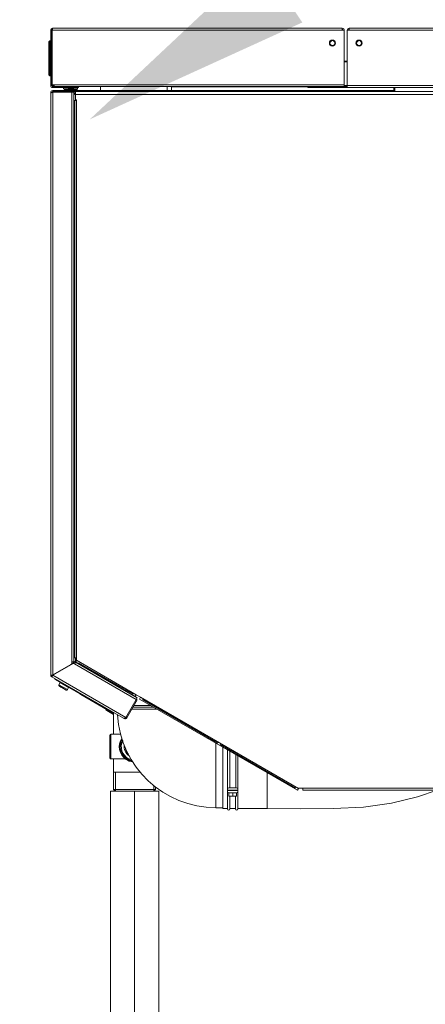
# Model space of a CAD drawing. Header units: millimetres. Extents: x -15323 to 178630, y 30684 to 65973.
# Tile 11 of 21: x -5469 to -5117, y 56741 to 57595. Entities that reach past the tile are written whole.
import ezdxf
from ezdxf import colors
from ezdxf.entities.mleader import LeaderData, LeaderLine
from ezdxf.math import Vec2, Vec3

# ---------------------------------------------------------------- set-up
doc = ezdxf.new("R2010")
doc.units = ezdxf.units.MM
doc.linetypes.add('DIVIDE', pattern=[31.75, 12.7, -6.35, 0, -6.35, 0, -6.35])
doc.layers.add('00 mar', color=3, linetype='Continuous')
doc.layers.add('00 mar út', color=1, linetype='DIVIDE', lineweight=20)
doc.styles.get("Standard").update_dxf_attribs({"font": 'ic-simplex.shx', "width": 0.8})

msp = doc.modelspace()

# ---------------------------------------------------------------- linework, layer by layer
at = {"layer": '00 mar út', "linetype": 'ByBlock'}
for p, q in [((-5442.32, 57586.37), (-5441.46, 57586.37)), ((-5442.32, 57538.05), (-5442.32, 57586.37)), ((-5441.46, 57538.05), (-5441.46, 57586.37)), ((-5440.86, 57586.12), (-5440.95, 57585.26)), ((-5440.95, 57585.26), (-5440.95, 57538.89)), ((-5189.25, 57587.83), (-5440.86, 57587.83)), ((-5440.86, 57587.83), (-5440.86, 57586.97)), ((-5440.86, 57586.89), (-5440.86, 57586.12)), ((-5189.25, 57586.12), (-5440.86, 57586.12)), ((-5189.25, 57587.83), (-5189.25, 57586.12)), ((-5187.54, 57586.12), (-5189.25, 57586.12)), ((-5187.54, 57537.19), (-5187.54, 57586.12)), ((-5184.96, 57586.21), (-5184.11, 57586.16)), ((-5184.96, 57586.12), (-5184.96, 57536.34)), ((-5184.96, 57586.12), (-5183.26, 57586.12)), ((-5183.26, 57587.83), (-5183.26, 57587.36)), ((-5183.26, 57586.12), (-5183.26, 57587.36)), ((-4848.77, 57587.83), (-5183.25, 57587.83)), ((-4848.77, 57586.12), (-5183.25, 57586.12)), ((-5443.17, 57577), (-5444.03, 57576.15)), ((-5444.03, 57547.46), (-5444.03, 57576.15)), ((-5443.17, 57577), (-5442.32, 57577)), ((-5443.17, 57546.61), (-5443.17, 57577)), ((-5440.95, 57574.86), (-5441.46, 57574.86)), ((-5441.03, 57575.2), (-5441.03, 57575.03)), ((-5184.96, 57559.45), (-5186.68, 57559.45)), ((-5186.68, 57558.59), (-5186.68, 57559.44)), ((-5184.96, 57558.59), (-5186.68, 57558.59)), ((-5443.17, 57546.61), (-5444.03, 57547.46)), ((-5443.17, 57546.61), (-5442.32, 57546.61)), ((-5441.46, 57551.1), (-5440.95, 57551.67)), ((-5441.46, 57548.92), (-5441.03, 57548.92)), ((-5441.13, 57548.28), (-5441.43, 57548.92)), ((-5440.95, 57548.28), (-5441.12, 57548.28)), ((-5441.03, 57548.92), (-5441.03, 57551.58)), ((-5441.03, 57549.18), (-5440.95, 57549.18)), ((-5441.46, 57538.05), (-5442.32, 57538.05)), ((-5440.95, 57538.9), (-5439.24, 57538.9)), ((-5440.95, 57538.05), (-5440.95, 57538.9)), ((-5440.95, 57538.05), (-5439.24, 57538.05)), ((-5440.95, 57538.05), (-5440.95, 57537.27)), ((-5439.24, 57537.19), (-5439.24, 57538.9)), ((-5187.54, 57538.9), (-5439.23, 57538.9)), ((-5184.96, 57538.05), (-5187.54, 57538.05)), ((-4848.69, 57538.05), (-5184.96, 57538.05)), ((-5442.32, 57532.05), (-5441.62, 57532.05)), ((-5442.32, 57532.05), (-5442.32, 57026.48)), ((-5442.32, 57531.76), (-5442.11, 57531.76)), ((-5440.61, 57536.34), (-5440.61, 57537.19)), ((-5418.22, 57536.34), (-5440.61, 57536.34)), ((-5309.62, 57533.76), (-5440.61, 57533.76)), ((-5440.61, 57533.76), (-5440.61, 57532.9)), ((-5419.52, 57532.91), (-5440.61, 57532.91)), ((-5422.16, 57532.48), (-5440.61, 57532.48)), ((-5440.61, 57532.48), (-5440.61, 57026.67)), ((-5422.49, 57537.19), (-5440.6, 57537.19)), ((-5187.54, 57537.19), (-5439.23, 57537.19)), ((-5438.89, 57532.91), (-5438.89, 57532.49)), ((-5438.88, 57532.91), (-5438.88, 57532.49)), ((-5431.18, 57535.31), (-5431.18, 57536.34)), ((-5431.18, 57535.31), (-5428.36, 57535.31)), ((-5430.33, 57534.63), (-5429.77, 57534.63)), ((-5430.33, 57533.76), (-5430.33, 57534.63)), ((-5429.46, 57535.04), (-5430.03, 57535.04)), ((-5429.77, 57534.63), (-5419.5, 57534.63)), ((-5429.77, 57533.76), (-5429.77, 57534.63)), ((-5419.81, 57535.04), (-5429.47, 57535.04)), ((-5427.82, 57532.48), (-5427.89, 57532.78)), ((-5427.68, 57532.91), (-5427.68, 57532.49)), ((-5427.26, 57532.48), (-5427.33, 57532.78)), ((-5423.88, 57532.48), (-5423.88, 57038.04)), ((-5422.49, 57537.19), (-5422.49, 57536.34)), ((-5422.16, 57531.75), (-5421.95, 57532.79)), ((-5422.16, 57532.48), (-5422.16, 57038.04)), ((-5421.95, 57532.77), (-5421.82, 57532.91)), ((-5421.77, 57533.76), (-5421.77, 57532.9)), ((-5421.18, 57530.34), (-5420.9, 57530.34)), ((-5420.91, 57535.31), (-5419.2, 57535.31)), ((-5420.91, 57532.91), (-4868.71, 57532.91)), ((-5420.91, 57532.91), (-5420.91, 57530.34)), ((-5420.91, 57526.06), (-5420.91, 57530.35)), ((-5420.91, 57530.34), (-4868.71, 57530.34)), ((-5419.5, 57533.76), (-5419.5, 57534.63)), ((-5419.2, 57535.31), (-5419.2, 57536.34)), ((-5418.22, 57537.19), (-5418.22, 57536.34)), ((-5418.06, 57533.76), (-5418.06, 57532.9)), ((-5398.98, 57533.76), (-5399.04, 57537.19)), ((-5341.31, 57537.19), (-5341.36, 57533.77)), ((-5337.45, 57537.19), (-5337.45, 57536.94)), ((-5337.45, 57536.94), (-5337.45, 57533.77)), ((-5337.45, 57536.94), (-5219.21, 57536.94)), ((-5313.89, 57532.91), (-5313.89, 57533.77)), ((-5309.62, 57532.91), (-5309.62, 57533.77)), ((-5309.62, 57533.76), (-5144.56, 57533.76)), ((-5219.21, 57536.34), (-5219.21, 57537.19)), ((-5184.96, 57536.34), (-5219.21, 57536.34)), ((-5214.93, 57536.34), (-5214.93, 57537.19)), ((-5214.93, 57537.19), (-5184.96, 57537.19)), ((-5184.96, 57537.19), (-5187.54, 57537.19)), ((-4848.69, 57536.34), (-5184.96, 57536.34)), ((-5144.56, 57532.91), (-5144.56, 57536.34)), ((-5143.71, 57532.91), (-5143.71, 57536.34)), ((-5421.4, 57525.2), (-5422.16, 57525.2)), ((-5421.4, 57041.6), (-5421.4, 57525.2)), ((-5420.25, 57525.2), (-5421.4, 57525.2)), ((-5420.91, 57525.2), (-5420.91, 57525.63)), ((-5420.49, 57525.63), (-5420.14, 57525.63)), ((-5420.13, 57525.2), (-5420.26, 57525.2)), ((-5420.1, 57525.23), (-5420.25, 57525.2)), ((-5419.97, 57525.31), (-5420.1, 57525.24)), ((-5419.92, 57525.42), (-5419.97, 57525.31)), ((-5419.92, 57525.42), (-5419.92, 57041.38)), ((-5424.73, 57035.84), (-5440.61, 57026.68)), ((-5440.43, 57026.38), (-5422.95, 57036.47)), ((-5423.91, 57036.61), (-5421.76, 57037.84)), ((-5422.16, 57038.04), (-5423.88, 57038.04)), ((-5423.88, 57038.04), (-5423.88, 57037.32)), ((-5422.16, 57041.6), (-5421.41, 57041.6)), ((-5421.62, 57036.28), (-5421.77, 57036.36)), ((-5420.76, 57037.76), (-5421.62, 57036.29)), ((-5421.62, 57036.28), (-5368.14, 57005.4)), ((-5421.4, 57041.6), (-5420.26, 57041.6)), ((-5420.91, 57039.33), (-5420.91, 57041.6)), ((-5420.76, 57037.76), (-5367.29, 57006.88)), ((-5420.1, 57041.56), (-5420.25, 57041.59)), ((-5419.97, 57041.5), (-5420.1, 57041.56)), ((-5420.06, 57039.39), (-5419.92, 57041.38)), ((-5368.16, 57009.42), (-5420.05, 57039.39)), ((-5369.01, 57007.94), (-5420.01, 57037.4)), ((-5419.92, 57041.39), (-5419.97, 57041.5)), ((-5370.83, 57009.94), (-5418.27, 57037.33)), ((-5442.32, 57026.48), (-5441.46, 57026.48)), ((-5441.48, 57026.62), (-5441.85, 57026.59)), ((-5441.35, 57026.54), (-5441.46, 57026.48)), ((-5441.46, 57025), (-5441.03, 57025.75)), ((-5440.61, 57026.68), (-5441.25, 57026.63)), ((-5441.03, 57025.74), (-5440.92, 57025.8)), ((-5440.43, 57026.38), (-5377.14, 56989.84)), ((-5440.34, 57026.52), (-5440.24, 57026.68)), ((-5440.22, 57026.68), (-5440.33, 57026.51)), ((-5440.24, 57026.68), (-5440.22, 57026.68)), ((-5440.22, 57026.68), (-5440.07, 57026.6)), ((-5439.5, 57026.95), (-5440.13, 57026.95)), ((-5439.5, 57027.32), (-5439.5, 57026.92)), ((-5441.46, 57025), (-5379.27, 56989.09)), ((-5438.16, 57022.64), (-5396.72, 56998.64)), ((-5429.31, 57017.6), (-5437.35, 57022.25)), ((-5434.17, 57020.03), (-5435.22, 57018.22)), ((-5435.22, 57018.22), (-5427.81, 57013.94)), ((-5435.04, 57017.16), (-5428.82, 57013.55)), ((-5434.17, 57020.03), (-5427.75, 57016.31)), ((-5433.69, 57016.19), (-5430.34, 57014.24)), ((-5426.77, 57015.73), (-5427.82, 57013.94)), ((-5427.76, 57016.31), (-5426.77, 57015.73)), ((-5419.46, 57011.62), (-5426.74, 57015.82)), ((-5417.04, 57010.2), (-5417.03, 57010.19)), ((-5417.04, 57010.2), (-5387.7, 56993.21)), ((-5416.28, 57009.76), (-5417.03, 57010.19)), ((-5416.28, 57009.76), (-5387.7, 56993.22)), ((-5368.16, 57009.42), (-5369.01, 57007.94)), ((-5364.45, 57007.28), (-5368.15, 57009.43)), ((-5367.29, 57006.88), (-5377.14, 56989.84)), ((-5367.4, 57004.98), (-5376.4, 56989.41)), ((-5370.22, 57000.1), (-5355.45, 57000.1)), ((-5368.26, 57003.5), (-5369.01, 57003.92)), ((-5367.4, 57004.98), (-5368.15, 57005.4)), ((-5364.45, 57007.28), (-5365.31, 57005.79)), ((-5228.09, 56926.58), (-5365.31, 57005.8)), ((-5227.23, 56928.06), (-5364.45, 57007.28)), ((-5297.4, 56967.54), (-5362.67, 57005.23)), ((-5396.73, 56998.65), (-5387.69, 56993.42)), ((-5396.72, 56999.17), (-5396.72, 56998.64)), ((-5396.72, 56998.65), (-5396.49, 56999.05)), ((-5394.18, 56996.96), (-5394.57, 56996.3)), ((-5392.09, 56994.85), (-5394.57, 56996.3)), ((-5387.7, 56992.33), (-5392.09, 56994.85)), ((-5387.7, 56975.15), (-5387.7, 56993.95)), ((-5371.95, 56997.11), (-5350.25, 56997.11)), ((-5353.22, 56998.82), (-5370.97, 56998.82)), ((-5378.73, 56988.78), (-5379, 56988.93)), ((-5378.81, 56989.14), (-5378.82, 56989.2)), ((-5378.73, 56988.78), (-5378.55, 56989.12)), ((-5377.14, 56989.84), (-5377.85, 56989.38)), ((-5376.4, 56989.41), (-5377.15, 56989.84)), ((-5390.95, 56954.61), (-5390.95, 56974.29)), ((-5390.1, 56975.15), (-5381.6, 56975.15)), ((-5390.1, 56953.75), (-5390.1, 56975.14)), ((-5298.92, 56967.47), (-5298.92, 56911.5)), ((-5229.9, 56928.57), (-5295.17, 56966.26)), ((-5292.92, 56964.01), (-5292.92, 56910.64)), ((-5288.82, 56927.89), (-5288.82, 56961.64)), ((-5286.93, 56928.7), (-5286.93, 56960.55)), ((-5281.79, 56928.7), (-5281.79, 56957.59)), ((-5390.1, 56953.75), (-5377.4, 56953.75)), ((-5387.7, 56927.4), (-5387.7, 56953.75)), ((-5279.91, 56927.89), (-5279.91, 56956.49)), ((-5364.52, 56942.27), (-5387.7, 56942.27)), ((-5386.22, 56942.27), (-5386.22, 56925.92)), ((-5254.4, 56941.77), (-5254.4, 56910.64)), ((-5351.39, 56927.4), (-5387.7, 56927.4)), ((-5386.22, 56925.93), (-5387.7, 56927.4)), ((-5352.87, 56925.93), (-5386.22, 56925.93)), ((-5352.87, 56925.93), (-5386.22, 56925.93)), ((-5352.87, 56930.83), (-5352.87, 56925.93)), ((-5352.87, 56925.93), (-5351.39, 56927.4)), ((-5351.39, 56927.4), (-5351.39, 56929.58)), ((-5288.82, 56925.67), (-5288.82, 56927.37)), ((-5288.82, 56910.57), (-5288.82, 56925.15)), ((-5287.79, 56926.48), (-5280.94, 56926.48)), ((-5287.79, 56924.34), (-5287.79, 56921.35)), ((-5280.94, 56924.34), (-5287.78, 56924.34)), ((-5287.76, 56928.7), (-5280.94, 56928.7)), ((-5287.76, 56926.57), (-5280.94, 56926.57)), ((-5286.93, 56926.48), (-5286.93, 56926.57)), ((-5284.36, 56924.34), (-5284.36, 56921.35)), ((-5281.79, 56926.48), (-5281.79, 56926.57)), ((-5280.94, 56924.34), (-5280.94, 56921.35)), ((-5279.91, 56925.67), (-5279.91, 56927.37)), ((-5279.91, 56910.57), (-5279.91, 56925.15)), ((-5228.09, 56926.58), (-5227.24, 56928.06)), ((-5223.38, 56928.29), (-5227.24, 56928.29)), ((-5227.23, 56928.06), (-5227.23, 56928.29)), ((-5024.53, 56928.29), (-5223.38, 56928.29)), ((-5223.38, 56928.29), (-5223.38, 56926.58)), ((-5024.53, 56926.58), (-5223.38, 56926.58)), ((-5124.07, 56920.84), (-5106.79, 56926.58)), ((-5280.94, 56921.35), (-5287.78, 56921.35)), ((-5286.76, 56910.57), (-5286.76, 56921.35)), ((-5281.97, 56910.57), (-5281.97, 56921.35)), ((-5170.98, 56912.08), (-5146.5, 56915.38)), ((-5146.5, 56915.38), (-5124.07, 56920.84)), ((-5292.92, 56911.5), (-5298.91, 56911.5)), ((-5292.92, 56910.64), (-5288.81, 56910.64)), ((-5286.76, 56910.64), (-5281.97, 56910.64)), ((-5279.91, 56910.64), (-5254.39, 56910.64)), ((-5254.4, 56910.64), (-5225.17, 56910.57)), ((-5225.17, 56910.57), (-5197.04, 56910.78)), ((-5197.04, 56910.78), (-5170.98, 56912.08))]:
    msp.add_line(p, q, dxfattribs=at)
at = {"layer": '00 mar út', "linetype": 'ByBlock', "ltscale": 10}
for p, q in [((-5390.55, 56209.33), (-5390.55, 56925.93)), ((-5390.55, 56925.93), (-5348.55, 56925.93)), ((-5369.55, 56209.33), (-5369.55, 56925.93)), ((-5348.55, 56925.93), (-5348.55, 56209.33))]:
    msp.add_line(p, q, dxfattribs=at)
at = {"layer": '00 mar út', "linetype": 'ByBlock'}
for points in [[(-5440.86, 57587.83), (-5441.67, 57587.83), (-5442.32, 57587.18), (-5442.32, 57586.37)], [(-5440.86, 57586.98), (-5441.19, 57586.98), (-5441.46, 57586.71), (-5441.46, 57586.37)], [(-5188.39, 57586.12), (-5188.39, 57586.59), (-5188.78, 57586.97), (-5189.26, 57586.97)], [(-5187.54, 57586.12), (-5187.54, 57587.06), (-5188.3, 57587.84), (-5189.25, 57587.84)], [(-5183.26, 57587.83), (-5184.19, 57587.83), (-5184.96, 57587.06), (-5184.96, 57586.12)], [(-5183.26, 57586.98), (-5183.72, 57586.98), (-5184.11, 57586.6), (-5184.11, 57586.12)], [(-5441.2, 57574.86), (-5441.11, 57574.86), (-5441.03, 57574.94), (-5441.03, 57575.03)], [(-5440.96, 57575.82), (-5441, 57575.62), (-5441.03, 57575.41), (-5441.03, 57575.2)], [(-5187.54, 57560.31), (-5187.54, 57559.84), (-5187.15, 57559.45), (-5186.68, 57559.45)], [(-5187.54, 57558.82), (-5187.27, 57558.67), (-5186.98, 57558.59), (-5186.68, 57558.59)], [(-5442.32, 57538.05), (-5442.32, 57537.1), (-5441.55, 57536.35), (-5440.61, 57536.35)], [(-5441.46, 57538.05), (-5441.46, 57537.58), (-5441.08, 57537.2), (-5440.61, 57537.2)], [(-5440.61, 57533.76), (-5441.54, 57533.76), (-5442.32, 57533), (-5442.32, 57532.05)], [(-5441.26, 57532.23), (-5441.33, 57532.2), (-5441.4, 57532.18), (-5441.47, 57532.13)], [(-5440.61, 57532.91), (-5441.04, 57532.91), (-5441.41, 57532.58), (-5441.46, 57532.15)], [(-5439.74, 57532.91), (-5440.22, 57532.91), (-5440.65, 57532.73), (-5440.97, 57532.38)], [(-5438.55, 57532.91), (-5438.59, 57532.77), (-5438.63, 57532.62), (-5438.68, 57532.49)], [(-5430.02, 57535.04), (-5430.2, 57534.99), (-5430.32, 57534.82), (-5430.32, 57534.63)], [(-5428.93, 57535.33), (-5429.3, 57535.24), (-5429.67, 57535.15), (-5430.03, 57535.04)], [(-5429.46, 57535.04), (-5429.65, 57534.99), (-5429.77, 57534.82), (-5429.77, 57534.63)], [(-5419.81, 57535.04), (-5422.97, 57535.97), (-5426.32, 57535.97), (-5429.47, 57535.04)], [(-5422.14, 57530.41), (-5421.49, 57530.6), (-5421.01, 57531.16), (-5420.92, 57531.82)], [(-5420.91, 57529.49), (-5420.91, 57529.94), (-5421.09, 57530.38), (-5421.41, 57530.7)], [(-5421.01, 57532.62), (-5421.05, 57532.74), (-5421.09, 57532.83), (-5421.15, 57532.92)], [(-5419.5, 57534.63), (-5419.5, 57534.82), (-5419.63, 57534.99), (-5419.8, 57535.04)], [(-5420.91, 57526.06), (-5420.91, 57525.82), (-5420.72, 57525.64), (-5420.49, 57525.64)], [(-5419.92, 57525.42), (-5419.92, 57525.54), (-5420.01, 57525.63), (-5420.13, 57525.63)], [(-5424.73, 57035.84), (-5424.21, 57036.14), (-5423.88, 57036.71), (-5423.88, 57037.32)], [(-5421.77, 57036.36), (-5422.1, 57036.65), (-5422.58, 57036.69), (-5422.96, 57036.48)], [(-5421.77, 57037.85), (-5421.24, 57038.15), (-5420.9, 57038.72), (-5420.9, 57039.32)], [(-5442.32, 57026.48), (-5442.32, 57025.87), (-5441.98, 57025.3), (-5441.46, 57025)], [(-5442.19, 57026.53), (-5442.1, 57026.5), (-5442.07, 57026.5), (-5442.02, 57026.49)], [(-5441.26, 57026.63), (-5441.34, 57026.62), (-5441.41, 57026.62), (-5441.48, 57026.62)], [(-5441.46, 57026.48), (-5441.46, 57026.17), (-5441.3, 57025.89), (-5441.03, 57025.73)], [(-5440.94, 57025.64), (-5440.89, 57025.71), (-5440.85, 57025.77), (-5440.8, 57025.84)], [(-5440.8, 57025.84), (-5440.77, 57025.88), (-5440.74, 57025.91), (-5440.73, 57025.96)], [(-5440.73, 57025.96), (-5440.66, 57026.05), (-5440.61, 57026.13), (-5440.55, 57026.23)], [(-5439.06, 57023.59), (-5438.86, 57023.19), (-5438.54, 57022.86), (-5438.16, 57022.65)], [(-5438.45, 57023.15), (-5438.13, 57022.79), (-5437.76, 57022.49), (-5437.35, 57022.26)], [(-5435.22, 57018.22), (-5435.43, 57017.88), (-5435.35, 57017.42), (-5435.05, 57017.16)], [(-5435.04, 57017.16), (-5434.63, 57016.8), (-5434.17, 57016.46), (-5433.69, 57016.19)], [(-5433.94, 57020.09), (-5434.02, 57020.14), (-5434.13, 57020.11), (-5434.17, 57020.03)], [(-5429.31, 57017.6), (-5428.82, 57017.31), (-5428.29, 57017.14), (-5427.73, 57017.06)], [(-5430.34, 57014.24), (-5429.85, 57013.96), (-5429.35, 57013.74), (-5428.83, 57013.56)], [(-5428.82, 57013.56), (-5428.44, 57013.42), (-5428.02, 57013.59), (-5427.81, 57013.94)], [(-5426.77, 57015.73), (-5426.72, 57015.82), (-5426.75, 57015.93), (-5426.83, 57015.97)], [(-5384.38, 56991.97), (-5381.66, 56946.76), (-5344.2, 56911.5), (-5298.92, 56911.5)], [(-5378.72, 56989.04), (-5378.78, 56989.1), (-5378.8, 56989.12), (-5378.8, 56989.15)], [(-5378.73, 56988.78), (-5377.92, 56988.31), (-5376.87, 56988.59), (-5376.4, 56989.4)], [(-5377.97, 56989.29), (-5377.94, 56989.31), (-5377.9, 56989.34), (-5377.85, 56989.37)], [(-5377.88, 56989.41), (-5377.57, 56989.41), (-5377.29, 56989.57), (-5377.13, 56989.84)], [(-5390.1, 56975.15), (-5390.57, 56975.15), (-5390.95, 56974.77), (-5390.95, 56974.3)], [(-5378.56, 56965.98), (-5379.18, 56962.23), (-5377.44, 56958.48), (-5374.16, 56956.56)], [(-5377.81, 56963.94), (-5377.68, 56961.73), (-5376.66, 56959.67), (-5374.99, 56958.22)], [(-5390.95, 56954.61), (-5390.95, 56954.14), (-5390.57, 56953.75), (-5390.1, 56953.75)]]:
    msp.add_open_spline(points, degree=3, dxfattribs=at)
for points, knots in [([(-5195.16, 57574.98), (-5195.16, 57573.52), (-5196.36, 57572.34), (-5197.81, 57572.34), (-5199.27, 57572.34), (-5200.46, 57573.52), (-5200.46, 57574.98), (-5200.46, 57576.45), (-5199.27, 57577.64), (-5197.81, 57577.64), (-5196.36, 57577.64), (-5195.16, 57576.45), (-5195.16, 57574.98)], [0, 0, 0, 0, 1, 1, 1, 2, 2, 2, 3, 3, 3, 4, 4, 4, 4]), ([(-5195.69, 57574.98), (-5195.69, 57573.83), (-5196.64, 57572.87), (-5197.81, 57572.87), (-5198.98, 57572.87), (-5199.93, 57573.83), (-5199.93, 57574.98), (-5199.93, 57576.16), (-5198.98, 57577.11), (-5197.81, 57577.11), (-5196.64, 57577.11), (-5195.69, 57576.16), (-5195.69, 57574.98)], [0, 0, 0, 0, 1, 1, 1, 2, 2, 2, 3, 3, 3, 4, 4, 4, 4]), ([(-5172.04, 57574.98), (-5172.04, 57573.52), (-5173.23, 57572.34), (-5174.69, 57572.34), (-5176.15, 57572.34), (-5177.36, 57573.52), (-5177.36, 57574.98), (-5177.36, 57576.45), (-5176.15, 57577.64), (-5174.69, 57577.64), (-5173.23, 57577.64), (-5172.04, 57576.45), (-5172.04, 57574.98)], [0, 0, 0, 0, 1, 1, 1, 2, 2, 2, 3, 3, 3, 4, 4, 4, 4]), ([(-5172.57, 57574.98), (-5172.57, 57573.83), (-5173.52, 57572.87), (-5174.7, 57572.87), (-5175.87, 57572.87), (-5176.81, 57573.83), (-5176.81, 57574.98), (-5176.81, 57576.16), (-5175.87, 57577.11), (-5174.7, 57577.11), (-5173.52, 57577.11), (-5172.57, 57576.16), (-5172.57, 57574.98)], [0, 0, 0, 0, 1, 1, 1, 2, 2, 2, 3, 3, 3, 4, 4, 4, 4]), ([(-5442.32, 57531.45), (-5442.32, 57531.53), (-5442.26, 57531.62), (-5442.2, 57531.68), (-5442.1, 57531.8), (-5441.98, 57531.88), (-5441.86, 57531.94)], [0, 0, 0, 0, 1, 1, 1, 2, 2, 2, 2]), ([(-5441.86, 57531.94), (-5441.8, 57531.98), (-5441.73, 57532.01), (-5441.68, 57532.05), (-5441.61, 57532.09), (-5441.54, 57532.12), (-5441.47, 57532.14)], [0, 0, 0, 0, 1, 1, 1, 2, 2, 2, 2]), ([(-5441.26, 57532.23), (-5441.18, 57532.26), (-5441.11, 57532.28), (-5441.02, 57532.3), (-5440.95, 57532.34), (-5440.86, 57532.37), (-5440.78, 57532.38)], [0, 0, 0, 0, 1, 1, 1, 2, 2, 2, 2]), ([(-5422.16, 57531.34), (-5421.76, 57531.59), (-5421.64, 57532.13), (-5421.91, 57532.52), (-5421.92, 57532.55), (-5421.95, 57532.58), (-5421.97, 57532.61)], [0, 0, 0, 0, 1, 1, 1, 2, 2, 2, 2]), ([(-5420.02, 57037.39), (-5420.13, 57037.46), (-5420.19, 57037.6), (-5420.21, 57037.75), (-5420.26, 57038), (-5420.23, 57038.24), (-5420.19, 57038.47)], [0, 0, 0, 0, 1, 1, 1, 2, 2, 2, 2]), ([(-5420.19, 57038.47), (-5420.17, 57038.56), (-5420.16, 57038.65), (-5420.14, 57038.74), (-5420.12, 57038.83), (-5420.09, 57038.93), (-5420.07, 57039.03)], [0, 0, 0, 0, 1, 1, 1, 2, 2, 2, 2]), ([(-5441.85, 57026.59), (-5441.94, 57026.58), (-5441.99, 57026.56), (-5442.1, 57026.56), (-5442.13, 57026.56), (-5442.19, 57026.57), (-5442.19, 57026.53)], [0, 0, 0, 0, 1, 1, 1, 2, 2, 2, 2]), ([(-5441.46, 57025), (-5441.39, 57024.96), (-5441.35, 57025.07), (-5441.29, 57025.15), (-5441.16, 57025.39), (-5441.05, 57025.48), (-5440.94, 57025.65)], [0, 0, 0, 0, 1, 1, 1, 2, 2, 2, 2]), ([(-5438.16, 57022.64), (-5438.24, 57022.68), (-5438.3, 57022.75), (-5438.34, 57022.84), (-5438.39, 57022.94), (-5438.42, 57023.04), (-5438.45, 57023.15)], [0, 0, 0, 0, 1, 1, 1, 2, 2, 2, 2]), ([(-5378.82, 56989.21), (-5378.82, 56989.21), (-5378.82, 56989.28), (-5378.82, 56989.28), (-5378.83, 56989.32), (-5378.82, 56989.35), (-5378.82, 56989.38)], [0, 0, 0, 0, 1, 1, 1, 2, 2, 2, 2]), ([(-5377.97, 56989.29), (-5378.12, 56989.2), (-5378.25, 56989.12), (-5378.41, 56989.06), (-5378.52, 56989.02), (-5378.63, 56988.99), (-5378.72, 56989.04)], [0, 0, 0, 0, 1, 1, 1, 2, 2, 2, 2]), ([(-5380.59, 56971.81), (-5384.65, 56965.7), (-5383.01, 56957.47), (-5376.91, 56953.41), (-5375.16, 56952.25), (-5373.18, 56951.52), (-5371.1, 56951.28)], [0, 0, 0, 0, 1, 1, 1, 2, 2, 2, 2]), ([(-5380.5, 56971.55), (-5384.42, 56965.51), (-5382.7, 56957.42), (-5376.65, 56953.49), (-5375.02, 56952.44), (-5373.18, 56951.77), (-5371.25, 56951.51)], [0, 0, 0, 0, 1, 1, 1, 2, 2, 2, 2]), ([(-5380.22, 56970.79), (-5383.73, 56964.9), (-5381.78, 56957.27), (-5375.89, 56953.76), (-5374.61, 56953.02), (-5373.21, 56952.5), (-5371.73, 56952.24)], [0, 0, 0, 0, 1, 1, 1, 2, 2, 2, 2]), ([(-5379.85, 56969.69), (-5382.74, 56963.99), (-5380.46, 56957.05), (-5374.79, 56954.14), (-5374.05, 56953.77), (-5373.28, 56953.49), (-5372.48, 56953.27)], [0, 0, 0, 0, 1, 1, 1, 2, 2, 2, 2]), ([(-5287.79, 56928.7), (-5288.37, 56928.7), (-5288.85, 56928.23), (-5288.85, 56927.64), (-5288.85, 56927.04), (-5288.37, 56926.56), (-5287.79, 56926.56)], [0, 0, 0, 0, 1, 1, 1, 2, 2, 2, 2]), ([(-5287.79, 56926.48), (-5288.37, 56926.48), (-5288.85, 56926), (-5288.85, 56925.41), (-5288.85, 56924.82), (-5288.37, 56924.34), (-5287.79, 56924.34)], [0, 0, 0, 0, 1, 1, 1, 2, 2, 2, 2]), ([(-5280.94, 56926.57), (-5280.35, 56926.57), (-5279.88, 56927.04), (-5279.88, 56927.63), (-5279.88, 56928.23), (-5280.35, 56928.7), (-5280.94, 56928.7)], [0, 0, 0, 0, 1, 1, 1, 2, 2, 2, 2]), ([(-5280.94, 56924.34), (-5280.35, 56924.34), (-5279.88, 56924.82), (-5279.88, 56925.4), (-5279.88, 56926.01), (-5280.35, 56926.48), (-5280.94, 56926.48)], [0, 0, 0, 0, 1, 1, 1, 2, 2, 2, 2]), ([(-5288.82, 56910.47), (-5288.82, 56909.9), (-5288.35, 56909.44), (-5287.78, 56909.44), (-5287.21, 56909.44), (-5286.76, 56909.9), (-5286.76, 56910.47)], [0, 0, 0, 0, 1, 1, 1, 2, 2, 2, 2]), ([(-5281.97, 56910.47), (-5281.97, 56909.9), (-5281.5, 56909.44), (-5280.93, 56909.44), (-5280.38, 56909.44), (-5279.92, 56909.9), (-5279.92, 56910.47)], [0, 0, 0, 0, 1, 1, 1, 2, 2, 2, 2])]:
    msp.add_open_spline(points, degree=3, knots=knots, dxfattribs=at)

# ---------------------------------------------------------------- leaders
at = {"layer": '00 mar', "ltscale": 10}
ml = msp.add_multileader_mtext('Standard', dxfattribs=at)
ml.set_content('K4.1', color=256)
ml.set_leader_properties()
ml.build(insert=Vec2(0, 0))
ml.multileader.update_dxf_attribs({"text_left_attachment_type": 4, "text_right_attachment_type": 4, "dogleg_length": 50, "arrow_head_size": 200})
ctx = ml.context
ctx.base_point, ctx.char_height, ctx.arrow_head_size, ctx.landing_gap_size, ctx.plane_origin = Vec3(-5638.04, 58306.84), 150, 200, 50, Vec3(-3360.08, 57508.84)
ctx.left_attachment, ctx.right_attachment = 4, 4
notes = []
notes.append((ctx, [(0, (1, 1, 0), (-5688.04, 58306.84), (1, 0), 50, [(0, [(-6138.3, 57508.84)], 0, [])])]))
ctx.mtext.insert, ctx.mtext.flow_direction = Vec3(-5588.04, 58456.84), 5
ml = msp.add_multileader_mtext('Standard', dxfattribs=at)
ml.set_content('K1.1', color=256)
ml.set_leader_properties()
ml.build(insert=Vec2(0, 0))
ml.multileader.update_dxf_attribs({"text_left_attachment_type": 4, "text_right_attachment_type": 4, "dogleg_length": 50, "arrow_head_size": 200})
ctx = ml.context
ctx.base_point, ctx.char_height, ctx.arrow_head_size, ctx.landing_gap_size, ctx.plane_origin = Vec3(-4168.05, 58306.84), 150, 200, 50, Vec3(-4851.63, 57508.84)
ctx.left_attachment, ctx.right_attachment = 4, 4
notes.append((ctx, [(0, (1, 1, 0), (-4218.05, 58306.84), (1, 0), 50, [(0, [(-5408.37, 57508.84)], 0, [])])]))
ctx.mtext.insert, ctx.mtext.flow_direction = Vec3(-4118.05, 58456.84), 5
for ctx, leaders in notes:
    for number, flags, end, landing, length, lines in leaders:
        leader = LeaderData()
        leader.index, (leader.has_last_leader_line, leader.has_dogleg_vector, leader.attachment_direction) = number, flags
        leader.last_leader_point, leader.dogleg_vector, leader.dogleg_length = Vec3(end), Vec3(landing), length
        for number, points, colour, breaks in lines:
            line = LeaderLine()
            line.index, line.vertices, line.color, line.breaks = number, Vec3.list(points), colors.encode_raw_color(colour), breaks
            leader.lines.append(line)
        ctx.leaders.append(leader)

doc.saveas('drawing.dxf')
